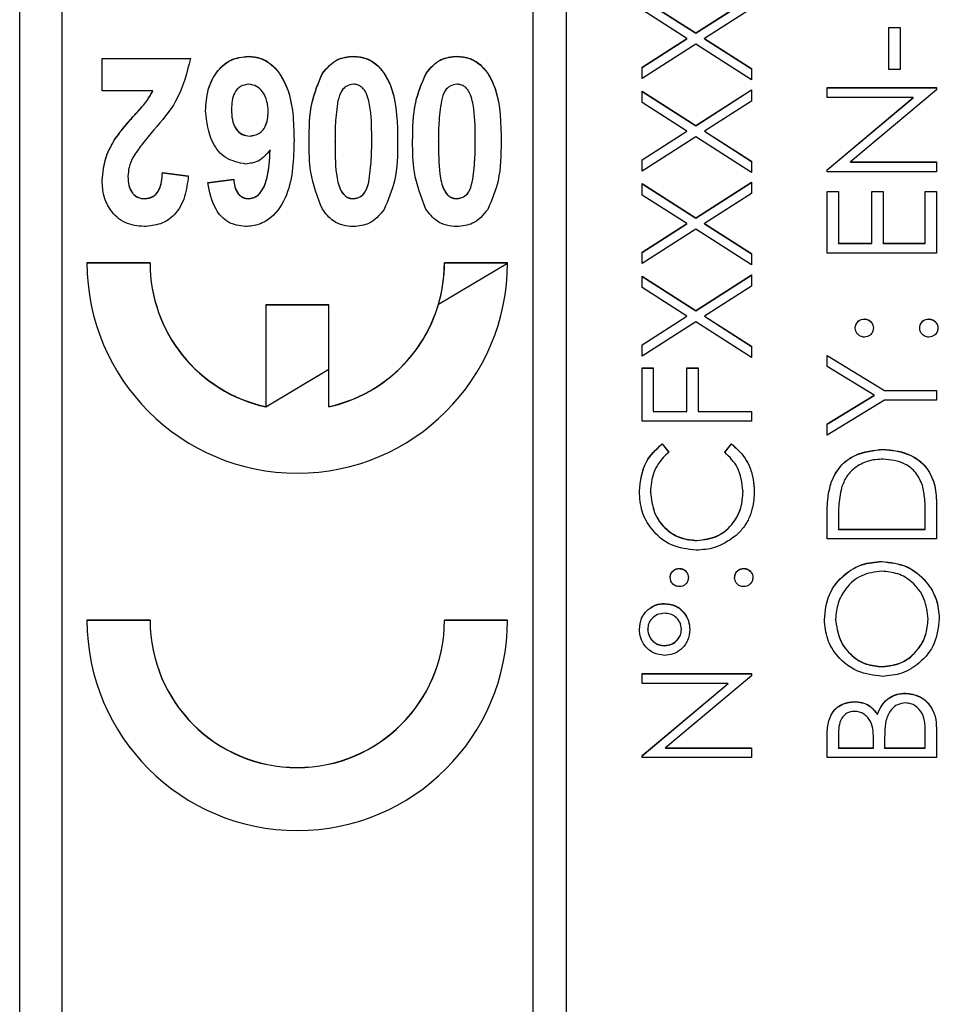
# Model space of a CAD drawing. Header units: millimetres. Extents: x 497 to 1461, y -142 to 737.
# Tile 20 of 26: x 1362 to 1373, y 330 to 342. Entities that reach past the tile are written whole.
import ezdxf

# ---------------------------------------------------------------- set-up
doc = ezdxf.new("R2010")
doc.units = ezdxf.units.MM

msp = doc.modelspace()

# ---------------------------------------------------------------- linework, layer by layer
at = {"color": 7, "linetype": 'Continuous', "lineweight": 25}
for p, q in [((1362.026, 313.242), (1362.026, 352.338)), ((1368.126, 351.93), (1368.126, 311.944)), ((1368.526, 311.944), (1368.526, 351.93)), ((1362.526, 349.931), (1362.526, 313.943)), ((1369.426, 342.125), (1370.063, 341.718)), ((1369.426, 342.122), (1370.063, 341.715)), ((1370.063, 341.718), (1370.726, 342.142)), ((1370.063, 341.715), (1370.726, 342.139)), ((1370.726, 342.007), (1370.168, 341.65)), ((1369.958, 341.65), (1369.426, 341.991)), ((1372.359, 341.784), (1372.493, 341.784)), ((1372.359, 341.284), (1372.359, 341.784)), ((1372.359, 341.781), (1372.493, 341.781)), ((1372.493, 341.784), (1372.493, 341.284)), ((1369.426, 341.31), (1369.958, 341.65)), ((1369.426, 341.307), (1369.958, 341.648)), ((1369.958, 341.648), (1369.958, 341.65)), ((1370.063, 341.715), (1370.063, 341.718)), ((1370.168, 341.65), (1370.726, 341.293)), ((1370.168, 341.648), (1370.168, 341.65)), ((1370.168, 341.648), (1370.726, 341.291)), ((1370.063, 341.583), (1369.426, 341.175)), ((1370.726, 341.159), (1370.063, 341.583)), ((1363.005, 341.415), (1364.057, 341.415)), ((1363.005, 341.031), (1363.005, 341.415)), ((1363.005, 341.413), (1364.057, 341.413)), ((1364.742, 341.438), (1364.742, 341.441)), ((1365.993, 341.438), (1365.993, 341.441)), ((1367.223, 341.438), (1367.223, 341.441)), ((1369.426, 341.175), (1369.426, 341.31)), ((1370.726, 341.293), (1370.726, 341.159)), ((1365.626, 341.235), (1365.626, 341.238)), ((1366.857, 341.235), (1366.857, 341.238)), ((1372.493, 341.284), (1372.359, 341.284)), ((1371.626, 341.067), (1372.926, 341.067)), ((1371.626, 340.95), (1371.626, 341.067)), ((1371.626, 341.065), (1372.926, 341.065)), ((1372.926, 341.067), (1372.926, 341.041)), ((1363.61, 341.031), (1363.005, 341.031)), ((1363.61, 341.028), (1363.61, 341.031)), ((1369.426, 341.025), (1370.063, 340.618)), ((1369.426, 340.891), (1369.426, 341.025)), ((1369.426, 341.023), (1370.063, 340.615)), ((1370.063, 340.618), (1370.726, 341.042)), ((1370.063, 340.615), (1370.726, 341.04)), ((1370.726, 341.042), (1370.726, 340.908)), ((1372.649, 340.95), (1371.626, 340.95)), ((1371.626, 340.092), (1372.649, 340.95)), ((1371.626, 340.089), (1372.649, 340.948)), ((1372.926, 341.041), (1371.905, 340.184)), ((1372.649, 340.948), (1372.649, 340.95)), ((1369.958, 340.551), (1369.426, 340.891)), ((1370.726, 340.908), (1370.168, 340.551)), ((1364.544, 340.806), (1364.544, 340.808)), ((1364.98, 340.777), (1364.98, 340.78)), ((1370.063, 340.615), (1370.063, 340.618)), ((1364.764, 340.49), (1364.764, 340.492)), ((1369.426, 340.21), (1369.958, 340.551)), ((1369.426, 340.208), (1369.958, 340.548)), ((1370.063, 340.483), (1369.426, 340.076)), ((1369.958, 340.548), (1369.958, 340.551)), ((1370.726, 340.059), (1370.063, 340.483)), ((1370.168, 340.551), (1370.726, 340.194)), ((1370.168, 340.548), (1370.168, 340.551)), ((1370.168, 340.548), (1370.726, 340.191)), ((1363.162, 340.459), (1363.162, 340.461)), ((1365.775, 340.426), (1365.775, 340.429)), ((1366.211, 340.426), (1366.211, 340.429)), ((1367.005, 340.426), (1367.005, 340.429)), ((1367.441, 340.426), (1367.441, 340.429)), ((1365.003, 340.324), (1365.003, 340.327)), ((1369.426, 340.076), (1369.426, 340.21)), ((1370.726, 340.194), (1370.726, 340.059)), ((1371.905, 340.184), (1372.926, 340.184)), ((1371.905, 340.181), (1371.905, 340.184)), ((1371.905, 340.181), (1372.926, 340.181)), ((1372.926, 340.184), (1372.926, 340.067)), ((1363.313, 340.009), (1363.313, 340.011)), ((1363.723, 340.057), (1364.031, 340.019)), ((1363.723, 340.054), (1363.723, 340.057)), ((1363.723, 340.054), (1364.031, 340.016)), ((1371.626, 340.067), (1371.626, 340.092)), ((1372.926, 340.067), (1371.626, 340.067)), ((1364.262, 339.938), (1364.57, 339.98)), ((1364.262, 339.935), (1364.57, 339.977)), ((1364.57, 339.977), (1364.57, 339.98)), ((1366.176, 339.943), (1366.176, 339.945)), ((1367.407, 339.943), (1367.407, 339.945)), ((1369.426, 339.926), (1370.063, 339.518)), ((1369.426, 339.791), (1369.426, 339.926)), ((1369.426, 339.923), (1370.063, 339.516)), ((1370.063, 339.518), (1370.726, 339.942)), ((1370.063, 339.516), (1370.726, 339.94)), ((1370.726, 339.942), (1370.726, 339.808)), ((1369.958, 339.451), (1369.426, 339.791)), ((1370.726, 339.808), (1370.168, 339.451)), ((1371.626, 339.834), (1371.759, 339.834)), ((1371.626, 339.101), (1371.626, 339.834)), ((1371.626, 339.832), (1371.759, 339.832)), ((1371.759, 339.834), (1371.759, 339.218)), ((1372.159, 339.834), (1372.293, 339.834)), ((1372.159, 339.218), (1372.159, 339.834)), ((1372.159, 339.832), (1372.293, 339.832)), ((1372.293, 339.834), (1372.293, 339.218)), ((1372.793, 339.834), (1372.926, 339.834)), ((1372.793, 339.218), (1372.793, 339.834)), ((1372.793, 339.832), (1372.926, 339.832)), ((1372.926, 339.834), (1372.926, 339.101)), ((1363.513, 339.746), (1363.513, 339.749)), ((1364.749, 339.746), (1364.749, 339.749)), ((1365.993, 339.746), (1365.993, 339.749)), ((1367.223, 339.746), (1367.223, 339.749)), ((1369.426, 339.111), (1369.958, 339.451)), ((1369.426, 339.108), (1369.958, 339.448)), ((1369.958, 339.448), (1369.958, 339.451)), ((1370.063, 339.516), (1370.063, 339.518)), ((1370.168, 339.451), (1370.726, 339.094)), ((1370.168, 339.448), (1370.168, 339.451)), ((1370.168, 339.448), (1370.726, 339.091)), ((1370.063, 339.384), (1369.426, 338.976)), ((1370.726, 338.96), (1370.063, 339.384)), ((1371.759, 339.218), (1372.159, 339.218)), ((1371.759, 339.215), (1371.759, 339.218)), ((1371.759, 339.215), (1372.159, 339.215)), ((1372.159, 339.215), (1372.159, 339.218)), ((1372.293, 339.218), (1372.793, 339.218)), ((1372.293, 339.215), (1372.293, 339.218)), ((1372.293, 339.215), (1372.793, 339.215)), ((1372.793, 339.215), (1372.793, 339.218)), ((1369.426, 338.976), (1369.426, 339.111)), ((1370.726, 339.094), (1370.726, 338.96)), ((1372.926, 339.101), (1371.626, 339.101)), ((1363.576, 338.984), (1362.826, 338.984)), ((1363.576, 338.982), (1362.826, 338.982)), ((1363.576, 338.982), (1363.576, 338.984)), ((1367.007, 338.495), (1367.826, 338.982)), ((1367.826, 338.984), (1367.076, 338.984)), ((1367.076, 338.982), (1367.076, 338.984)), ((1367.826, 338.982), (1367.076, 338.982)), ((1370.063, 338.419), (1370.726, 338.843)), ((1370.063, 338.416), (1370.726, 338.84)), ((1370.726, 338.843), (1370.726, 338.708)), ((1369.426, 338.826), (1370.063, 338.419)), ((1369.426, 338.692), (1369.426, 338.826)), ((1369.426, 338.824), (1370.063, 338.416)), ((1369.958, 338.351), (1369.426, 338.692)), ((1370.726, 338.708), (1370.168, 338.351)), ((1365.701, 338.485), (1364.951, 338.485)), ((1364.951, 338.485), (1364.951, 337.276)), ((1365.701, 337.276), (1365.701, 338.485)), ((1365.701, 338.482), (1364.951, 338.482)), ((1370.063, 338.416), (1370.063, 338.419)), ((1369.426, 338.011), (1369.958, 338.351)), ((1369.426, 338.009), (1369.958, 338.349)), ((1370.063, 338.284), (1369.426, 337.877)), ((1369.958, 338.349), (1369.958, 338.351)), ((1370.726, 337.86), (1370.063, 338.284)), ((1370.168, 338.351), (1370.726, 337.994)), ((1370.168, 338.349), (1370.168, 338.351)), ((1370.168, 338.349), (1370.726, 337.992)), ((1372.068, 338.315), (1372.068, 338.318)), ((1372.834, 338.315), (1372.834, 338.318)), ((1369.426, 337.877), (1369.426, 338.011)), ((1370.726, 337.994), (1370.726, 337.86)), ((1371.626, 337.885), (1372.308, 337.468)), ((1371.626, 337.751), (1371.626, 337.885)), ((1371.626, 337.882), (1372.308, 337.466)), ((1364.951, 337.273), (1365.701, 337.719)), ((1369.426, 337.735), (1369.559, 337.735)), ((1369.426, 337.102), (1369.426, 337.735)), ((1369.426, 337.732), (1369.559, 337.732)), ((1369.559, 337.735), (1369.559, 337.218)), ((1369.959, 337.735), (1370.093, 337.735)), ((1369.959, 337.218), (1369.959, 337.735)), ((1369.959, 337.732), (1370.093, 337.732)), ((1370.093, 337.735), (1370.093, 337.218)), ((1372.185, 337.41), (1371.626, 337.751)), ((1372.308, 337.468), (1372.926, 337.468)), ((1372.308, 337.466), (1372.308, 337.468)), ((1372.308, 337.466), (1372.926, 337.466)), ((1372.926, 337.468), (1372.926, 337.352)), ((1371.626, 337.069), (1372.185, 337.41)), ((1371.626, 337.066), (1372.185, 337.408)), ((1372.308, 337.352), (1371.626, 336.935)), ((1372.185, 337.408), (1372.185, 337.41)), ((1372.926, 337.352), (1372.308, 337.352)), ((1364.951, 337.273), (1364.951, 337.276)), ((1365.701, 337.273), (1365.701, 337.276)), ((1369.559, 337.218), (1369.959, 337.218)), ((1369.559, 337.216), (1369.559, 337.218)), ((1369.559, 337.216), (1369.959, 337.216)), ((1369.959, 337.216), (1369.959, 337.218)), ((1370.093, 337.218), (1370.726, 337.218)), ((1370.093, 337.216), (1370.093, 337.218)), ((1370.093, 337.216), (1370.726, 337.216)), ((1370.726, 337.218), (1370.726, 337.102)), ((1370.726, 337.102), (1369.426, 337.102)), ((1371.626, 336.935), (1371.626, 337.069)), ((1369.665, 336.835), (1369.743, 336.733)), ((1369.665, 336.833), (1369.665, 336.835)), ((1369.665, 336.833), (1369.743, 336.731)), ((1370.409, 336.733), (1370.487, 336.835)), ((1370.409, 336.731), (1370.487, 336.833)), ((1370.487, 336.833), (1370.487, 336.835)), ((1372.292, 336.766), (1372.292, 336.769)), ((1371.673, 336.374), (1371.673, 336.377)), ((1369.526, 336.258), (1369.526, 336.261)), ((1370.626, 336.266), (1370.626, 336.269)), ((1372.926, 336.105), (1372.926, 335.702)), ((1371.626, 335.702), (1371.626, 335.965)), ((1371.759, 335.91), (1371.759, 335.819)), ((1372.793, 335.819), (1372.793, 335.968)), ((1371.759, 335.816), (1371.759, 335.819)), ((1371.759, 335.819), (1372.793, 335.819)), ((1371.759, 335.816), (1372.793, 335.816)), ((1372.793, 335.816), (1372.793, 335.819)), ((1370.077, 335.683), (1370.077, 335.686)), ((1372.926, 335.702), (1371.626, 335.702)), ((1369.868, 335.35), (1369.868, 335.352)), ((1370.634, 335.35), (1370.634, 335.352)), ((1372.275, 335.433), (1372.275, 335.436)), ((1369.693, 334.933), (1369.693, 334.936)), ((1371.726, 334.747), (1371.726, 334.75)), ((1372.826, 334.747), (1372.826, 334.75)), ((1363.576, 334.736), (1362.826, 334.736)), ((1363.576, 334.733), (1362.826, 334.733)), ((1363.576, 334.733), (1363.576, 334.736)), ((1367.826, 334.736), (1367.076, 334.736)), ((1367.076, 334.733), (1367.076, 334.736)), ((1367.826, 334.733), (1367.076, 334.733)), ((1369.493, 334.628), (1369.493, 334.63)), ((1369.893, 334.627), (1369.893, 334.629)), ((1369.693, 334.433), (1369.693, 334.436)), ((1372.281, 334.184), (1372.281, 334.186)), ((1369.426, 334.103), (1370.726, 334.103)), ((1369.426, 333.986), (1369.426, 334.103)), ((1369.426, 334.1), (1370.726, 334.1)), ((1370.726, 334.076), (1369.705, 333.22)), ((1370.726, 334.103), (1370.726, 334.076)), ((1370.449, 333.986), (1369.426, 333.986)), ((1369.426, 333.128), (1370.449, 333.986)), ((1369.426, 333.125), (1370.449, 333.984)), ((1370.449, 333.984), (1370.449, 333.986)), ((1372.557, 333.867), (1372.557, 333.87)), ((1371.948, 333.767), (1371.948, 333.77)), ((1372.225, 333.617), (1372.225, 333.619)), ((1372.926, 333.455), (1372.926, 333.103)), ((1371.626, 333.103), (1371.626, 333.357)), ((1371.759, 333.378), (1371.759, 333.22)), ((1372.793, 333.22), (1372.793, 333.386)), ((1369.705, 333.22), (1370.726, 333.22)), ((1369.705, 333.217), (1369.705, 333.22)), ((1369.705, 333.217), (1370.726, 333.217)), ((1370.726, 333.22), (1370.726, 333.103)), ((1371.759, 333.22), (1372.176, 333.22)), ((1371.759, 333.217), (1371.759, 333.22)), ((1371.759, 333.217), (1372.176, 333.217)), ((1372.176, 333.22), (1372.176, 333.298)), ((1372.176, 333.217), (1372.176, 333.22)), ((1372.309, 333.297), (1372.309, 333.22)), ((1372.309, 333.22), (1372.793, 333.22)), ((1372.309, 333.217), (1372.309, 333.22)), ((1372.309, 333.217), (1372.793, 333.217)), ((1372.793, 333.217), (1372.793, 333.22)), ((1369.426, 333.103), (1369.426, 333.128)), ((1370.726, 333.103), (1369.426, 333.103)), ((1372.926, 333.103), (1371.626, 333.103))]:
    msp.add_line(p, q, dxfattribs=at)
for centre, radius, start, end in [((1365.326, 338.985), 2.5, 180.0147, 359.9853), ((1365.326, 338.985), 1.75, 180.007, 257.6384), ((1365.326, 338.982), 1.75, 180.007, 257.6384), ((1365.326, 338.985), 1.75, 282.3616, 359.993), ((1365.327, 338.982), 1.749, 343.836, 359.9999), ((1365.326, 338.982), 1.75, 282.3645, 343.831), ((1365.326, 334.737), 2.5, 180.0147, 359.9853), ((1365.326, 334.736), 1.75, 180.0157, 359.9843), ((1365.326, 334.734), 1.75, 180.0157, 359.9843)]:
    msp.add_arc(centre, radius, start, end, dxfattribs=at)
for points, knots in [([(1364.057, 341.415), (1364.012, 341.238), (1363.931, 340.92), (1363.716, 340.674), (1363.621, 340.565)], [0, 0, 0, 0, 0.5576002, 1, 1, 1, 1]), ([(1364.236, 340.789), (1364.241, 340.875), (1364.251, 341.048), (1364.363, 341.267), (1364.537, 341.418), (1364.674, 341.433), (1364.742, 341.441)], [0, 0, 0, 0, 0.280898, 0.560626, 0.780338, 1, 1, 1, 1]), ([(1364.236, 340.786), (1364.241, 340.873), (1364.251, 341.046), (1364.363, 341.264), (1364.537, 341.415), (1364.674, 341.43), (1364.742, 341.438)], [0, 0, 0, 0, 0.280898, 0.560626, 0.780338, 1, 1, 1, 1]), ([(1364.742, 341.441), (1364.795, 341.436), (1364.901, 341.425), (1365.081, 341.305), (1365.277, 340.977), (1365.283, 340.657), (1365.288, 340.442)], [0, 0, 0, 0, 0.125109, 0.250273, 0.499351, 1, 1, 1, 1]), ([(1364.742, 341.438), (1364.795, 341.433), (1364.901, 341.423), (1365.081, 341.303), (1365.277, 340.975), (1365.283, 340.654), (1365.288, 340.44)], [0, 0, 0, 0, 0.125109, 0.250273, 0.499351, 1, 1, 1, 1]), ([(1365.626, 341.238), (1365.68, 341.303), (1365.778, 341.419), (1365.927, 341.434), (1365.993, 341.441)], [0, 0, 0, 0, 0.558803, 1, 1, 1, 1]), ([(1365.626, 341.235), (1365.68, 341.3), (1365.778, 341.417), (1365.927, 341.432), (1365.993, 341.438)], [0, 0, 0, 0, 0.558803, 1, 1, 1, 1]), ([(1365.993, 341.441), (1366.046, 341.436), (1366.153, 341.425), (1366.335, 341.303), (1366.515, 340.962), (1366.517, 340.64), (1366.518, 340.425)], [0, 0, 0, 0, 0.12513, 0.250188, 0.498801, 1, 1, 1, 1]), ([(1365.993, 341.438), (1366.046, 341.433), (1366.153, 341.423), (1366.335, 341.301), (1366.515, 340.959), (1366.517, 340.638), (1366.518, 340.422)], [0, 0, 0, 0, 0.12513, 0.250188, 0.498801, 1, 1, 1, 1]), ([(1366.857, 341.238), (1366.911, 341.303), (1367.008, 341.419), (1367.158, 341.434), (1367.223, 341.441)], [0, 0, 0, 0, 0.558803, 1, 1, 1, 1]), ([(1366.857, 341.235), (1366.911, 341.3), (1367.008, 341.417), (1367.158, 341.432), (1367.223, 341.438)], [0, 0, 0, 0, 0.558803, 1, 1, 1, 1]), ([(1367.223, 341.441), (1367.277, 341.436), (1367.384, 341.425), (1367.566, 341.303), (1367.746, 340.962), (1367.748, 340.64), (1367.749, 340.425)], [0, 0, 0, 0, 0.12513, 0.250188, 0.498801, 1, 1, 1, 1]), ([(1367.223, 341.438), (1367.277, 341.433), (1367.384, 341.423), (1367.566, 341.301), (1367.746, 340.959), (1367.748, 340.638), (1367.749, 340.422)], [0, 0, 0, 0, 0.12513, 0.250188, 0.498801, 1, 1, 1, 1]), ([(1365.467, 340.429), (1365.468, 340.587), (1365.469, 340.867), (1365.578, 341.125), (1365.626, 341.238)], [0, 0, 0, 0, 0.561137, 1, 1, 1, 1]), ([(1365.467, 340.426), (1365.468, 340.584), (1365.469, 340.865), (1365.578, 341.122), (1365.626, 341.235)], [0, 0, 0, 0, 0.5611374, 1, 1, 1, 1]), ([(1366.698, 340.429), (1366.699, 340.587), (1366.7, 340.867), (1366.809, 341.125), (1366.857, 341.238)], [0, 0, 0, 0, 0.5611374, 1, 1, 1, 1]), ([(1366.698, 340.426), (1366.699, 340.584), (1366.7, 340.865), (1366.809, 341.122), (1366.857, 341.235)], [0, 0, 0, 0, 0.561137, 1, 1, 1, 1]), ([(1364.748, 341.108), (1364.714, 341.102), (1364.645, 341.092), (1364.551, 340.982), (1364.547, 340.878), (1364.544, 340.808)], [0, 0, 0, 0, 0.249702, 0.499814, 1, 1, 1, 1]), ([(1364.98, 340.78), (1364.978, 340.822), (1364.974, 340.905), (1364.925, 341.013), (1364.846, 341.091), (1364.781, 341.102), (1364.748, 341.108)], [0, 0, 0, 0, 0.2809977, 0.5606461, 0.7809145, 1, 1, 1, 1]), ([(1365.993, 341.108), (1365.965, 341.103), (1365.911, 341.095), (1365.839, 341.021), (1365.821, 340.953), (1365.81, 340.911)], [0, 0, 0, 0, 0.2791773, 0.5586195, 1, 1, 1, 1]), ([(1366.211, 340.429), (1366.211, 340.558), (1366.212, 340.752), (1366.168, 340.961), (1366.121, 341.047), (1366.085, 341.08), (1366.041, 341.104), (1366.009, 341.106), (1365.993, 341.108)], [0, 0, 0, 0, 0.50053, 0.75007, 0.812672, 0.875017, 0.937485, 1, 1, 1, 1]), ([(1367.223, 341.108), (1367.196, 341.103), (1367.141, 341.095), (1367.069, 341.021), (1367.051, 340.953), (1367.04, 340.911)], [0, 0, 0, 0, 0.279177, 0.558619, 1, 1, 1, 1]), ([(1367.441, 340.429), (1367.442, 340.558), (1367.442, 340.752), (1367.399, 340.961), (1367.352, 341.047), (1367.316, 341.08), (1367.272, 341.104), (1367.24, 341.106), (1367.223, 341.108)], [0, 0, 0, 0, 0.50053, 0.75007, 0.812672, 0.875017, 0.937485, 1, 1, 1, 1]), ([(1363.162, 340.461), (1363.212, 340.527), (1363.293, 340.635), (1363.421, 340.774), (1363.53, 340.892), (1363.583, 340.984), (1363.61, 341.031)], [0, 0, 0, 0, 0.339945, 0.56012, 0.780287, 1, 1, 1, 1]), ([(1363.162, 340.459), (1363.212, 340.524), (1363.293, 340.633), (1363.421, 340.772), (1363.53, 340.889), (1363.583, 340.982), (1363.61, 341.028)], [0, 0, 0, 0, 0.339945, 0.56012, 0.780287, 1, 1, 1, 1]), ([(1365.81, 340.911), (1365.797, 340.822), (1365.774, 340.662), (1365.775, 340.5), (1365.775, 340.429)], [0, 0, 0, 0, 0.559708, 1, 1, 1, 1]), ([(1367.04, 340.911), (1367.028, 340.822), (1367.005, 340.662), (1367.005, 340.5), (1367.005, 340.429)], [0, 0, 0, 0, 0.559708, 1, 1, 1, 1]), ([(1364.713, 340.159), (1364.631, 340.175), (1364.468, 340.207), (1364.273, 340.45), (1364.25, 340.66), (1364.236, 340.789)], [0, 0, 0, 0, 0.2786665, 0.5597136, 1, 1, 1, 1]), ([(1364.544, 340.808), (1364.545, 340.768), (1364.548, 340.687), (1364.588, 340.579), (1364.668, 340.505), (1364.732, 340.497), (1364.764, 340.492)], [0, 0, 0, 0, 0.281199, 0.560681, 0.780502, 1, 1, 1, 1]), ([(1364.544, 340.806), (1364.545, 340.765), (1364.548, 340.685), (1364.588, 340.577), (1364.668, 340.503), (1364.732, 340.494), (1364.764, 340.49)], [0, 0, 0, 0, 0.281199, 0.560681, 0.780502, 1, 1, 1, 1]), ([(1364.764, 340.492), (1364.801, 340.499), (1364.877, 340.511), (1364.969, 340.622), (1364.976, 340.72), (1364.98, 340.78)], [0, 0, 0, 0, 0.279132, 0.559241, 1, 1, 1, 1]), ([(1364.764, 340.49), (1364.801, 340.496), (1364.877, 340.509), (1364.969, 340.62), (1364.976, 340.717), (1364.98, 340.777)], [0, 0, 0, 0, 0.279132, 0.559241, 1, 1, 1, 1]), ([(1363.621, 340.565), (1363.572, 340.507), (1363.484, 340.404), (1363.408, 340.292), (1363.374, 340.242)], [0, 0, 0, 0, 0.560211, 1, 1, 1, 1]), ([(1363.005, 339.96), (1363.015, 340.06), (1363.032, 340.238), (1363.122, 340.393), (1363.162, 340.461)], [0, 0, 0, 0, 0.559099, 1, 1, 1, 1]), ([(1363.005, 339.957), (1363.015, 340.057), (1363.032, 340.236), (1363.122, 340.39), (1363.162, 340.459)], [0, 0, 0, 0, 0.559099, 1, 1, 1, 1]), ([(1365.288, 340.442), (1365.283, 340.22), (1365.276, 339.887), (1365.067, 339.548), (1364.875, 339.431), (1364.765, 339.421), (1364.71, 339.416)], [0, 0, 0, 0, 0.500588, 0.749619, 0.874794, 1, 1, 1, 1]), ([(1365.625, 339.621), (1365.569, 339.767), (1365.468, 340.027), (1365.467, 340.306), (1365.467, 340.429)], [0, 0, 0, 0, 0.558267, 1, 1, 1, 1]), ([(1365.775, 340.429), (1365.775, 340.3), (1365.776, 340.106), (1365.818, 339.88), (1365.885, 339.783), (1365.944, 339.753), (1365.976, 339.75), (1365.993, 339.749)], [0, 0, 0, 0, 0.501059, 0.75088, 0.874945, 0.937481, 1, 1, 1, 1]), ([(1365.775, 340.426), (1365.775, 340.297), (1365.776, 340.103), (1365.818, 339.877), (1365.885, 339.781), (1365.944, 339.751), (1365.976, 339.748), (1365.993, 339.746)], [0, 0, 0, 0, 0.501059, 0.75088, 0.874945, 0.937481, 1, 1, 1, 1]), ([(1366.176, 339.945), (1366.188, 340.035), (1366.211, 340.196), (1366.211, 340.358), (1366.211, 340.429)], [0, 0, 0, 0, 0.559712, 1, 1, 1, 1]), ([(1366.176, 339.943), (1366.188, 340.033), (1366.211, 340.193), (1366.211, 340.355), (1366.211, 340.426)], [0, 0, 0, 0, 0.559712, 1, 1, 1, 1]), ([(1366.518, 340.425), (1366.518, 340.268), (1366.516, 339.988), (1366.407, 339.732), (1366.359, 339.619)], [0, 0, 0, 0, 0.561126, 1, 1, 1, 1]), ([(1366.856, 339.621), (1366.799, 339.767), (1366.699, 340.027), (1366.698, 340.306), (1366.698, 340.429)], [0, 0, 0, 0, 0.558267, 1, 1, 1, 1]), ([(1367.005, 340.429), (1367.006, 340.3), (1367.007, 340.106), (1367.049, 339.88), (1367.116, 339.783), (1367.175, 339.753), (1367.207, 339.75), (1367.223, 339.749)], [0, 0, 0, 0, 0.501059, 0.75088, 0.874945, 0.937481, 1, 1, 1, 1]), ([(1367.005, 340.426), (1367.006, 340.297), (1367.007, 340.103), (1367.049, 339.877), (1367.116, 339.781), (1367.175, 339.751), (1367.207, 339.748), (1367.223, 339.746)], [0, 0, 0, 0, 0.501059, 0.75088, 0.874945, 0.937481, 1, 1, 1, 1]), ([(1367.407, 339.945), (1367.419, 340.035), (1367.442, 340.196), (1367.441, 340.358), (1367.441, 340.429)], [0, 0, 0, 0, 0.559712, 1, 1, 1, 1]), ([(1367.407, 339.943), (1367.419, 340.033), (1367.442, 340.193), (1367.441, 340.355), (1367.441, 340.426)], [0, 0, 0, 0, 0.559712, 1, 1, 1, 1]), ([(1367.749, 340.425), (1367.748, 340.268), (1367.747, 339.988), (1367.638, 339.732), (1367.59, 339.619)], [0, 0, 0, 0, 0.5611262, 1, 1, 1, 1]), ([(1363.374, 340.242), (1363.355, 340.201), (1363.321, 340.128), (1363.316, 340.047), (1363.313, 340.011)], [0, 0, 0, 0, 0.559914, 1, 1, 1, 1]), ([(1365.003, 340.327), (1364.96, 340.275), (1364.883, 340.182), (1364.765, 340.166), (1364.713, 340.159)], [0, 0, 0, 0, 0.560019, 1, 1, 1, 1]), ([(1364.749, 339.749), (1364.778, 339.754), (1364.835, 339.763), (1364.919, 339.848), (1364.988, 340.04), (1364.997, 340.212), (1365.003, 340.327)], [0, 0, 0, 0, 0.124187, 0.249061, 0.498254, 1, 1, 1, 1]), ([(1364.749, 339.746), (1364.778, 339.751), (1364.835, 339.761), (1364.919, 339.846), (1364.988, 340.037), (1364.997, 340.209), (1365.003, 340.324)], [0, 0, 0, 0, 0.124187, 0.249061, 0.498254, 1, 1, 1, 1]), ([(1363.313, 340.011), (1363.315, 339.977), (1363.318, 339.907), (1363.358, 339.816), (1363.43, 339.756), (1363.485, 339.752), (1363.513, 339.749)], [0, 0, 0, 0, 0.280885, 0.560496, 0.779917, 1, 1, 1, 1]), ([(1363.313, 340.009), (1363.315, 339.974), (1363.318, 339.904), (1363.358, 339.813), (1363.43, 339.754), (1363.485, 339.749), (1363.513, 339.746)], [0, 0, 0, 0, 0.280885, 0.560496, 0.779917, 1, 1, 1, 1]), ([(1364.031, 340.019), (1364.021, 339.936), (1364.001, 339.77), (1363.89, 339.557), (1363.704, 339.434), (1363.572, 339.422), (1363.506, 339.416)], [0, 0, 0, 0, 0.281105, 0.560182, 0.779967, 1, 1, 1, 1]), ([(1363.513, 339.749), (1363.548, 339.754), (1363.601, 339.761), (1363.654, 339.808), (1363.711, 339.897), (1363.718, 339.986), (1363.723, 340.057)], [0, 0, 0, 0, 0.248696, 0.374368, 0.499925, 1, 1, 1, 1]), ([(1363.513, 339.746), (1363.548, 339.751), (1363.601, 339.759), (1363.654, 339.806), (1363.711, 339.894), (1363.718, 339.983), (1363.723, 340.054)], [0, 0, 0, 0, 0.248696, 0.374368, 0.499925, 1, 1, 1, 1]), ([(1363.506, 339.416), (1363.428, 339.423), (1363.271, 339.438), (1363.104, 339.594), (1363.018, 339.776), (1363.01, 339.899), (1363.005, 339.96)], [0, 0, 0, 0, 0.279686, 0.558598, 0.779111, 1, 1, 1, 1]), ([(1364.71, 339.416), (1364.639, 339.426), (1364.496, 339.446), (1364.318, 339.648), (1364.283, 339.828), (1364.262, 339.938)], [0, 0, 0, 0, 0.279169, 0.559101, 1, 1, 1, 1]), ([(1364.57, 339.98), (1364.574, 339.95), (1364.581, 339.89), (1364.616, 339.811), (1364.677, 339.757), (1364.725, 339.752), (1364.749, 339.749)], [0, 0, 0, 0, 0.281004, 0.560864, 0.780418, 1, 1, 1, 1]), ([(1364.57, 339.977), (1364.574, 339.947), (1364.581, 339.887), (1364.616, 339.808), (1364.677, 339.754), (1364.725, 339.749), (1364.749, 339.746)], [0, 0, 0, 0, 0.281004, 0.560864, 0.780418, 1, 1, 1, 1]), ([(1365.993, 339.749), (1366.02, 339.753), (1366.075, 339.761), (1366.147, 339.835), (1366.165, 339.904), (1366.176, 339.945)], [0, 0, 0, 0, 0.279177, 0.558619, 1, 1, 1, 1]), ([(1365.993, 339.746), (1366.02, 339.751), (1366.075, 339.759), (1366.147, 339.833), (1366.165, 339.901), (1366.176, 339.943)], [0, 0, 0, 0, 0.279177, 0.558619, 1, 1, 1, 1]), ([(1367.223, 339.749), (1367.251, 339.753), (1367.306, 339.761), (1367.377, 339.835), (1367.395, 339.904), (1367.407, 339.945)], [0, 0, 0, 0, 0.279177, 0.558619, 1, 1, 1, 1]), ([(1367.223, 339.746), (1367.251, 339.751), (1367.306, 339.759), (1367.377, 339.833), (1367.395, 339.901), (1367.407, 339.943)], [0, 0, 0, 0, 0.279177, 0.558619, 1, 1, 1, 1]), ([(1365.993, 339.416), (1365.952, 339.419), (1365.869, 339.424), (1365.731, 339.486), (1365.665, 339.57), (1365.625, 339.621)], [0, 0, 0, 0, 0.280581, 0.560896, 1, 1, 1, 1]), ([(1366.359, 339.619), (1366.305, 339.554), (1366.208, 339.437), (1366.059, 339.422), (1365.993, 339.416)], [0, 0, 0, 0, 0.558803, 1, 1, 1, 1]), ([(1367.223, 339.416), (1367.182, 339.419), (1367.1, 339.424), (1366.962, 339.486), (1366.896, 339.57), (1366.856, 339.621)], [0, 0, 0, 0, 0.280581, 0.560896, 1, 1, 1, 1]), ([(1367.59, 339.619), (1367.536, 339.554), (1367.439, 339.437), (1367.289, 339.422), (1367.223, 339.416)], [0, 0, 0, 0, 0.558803, 1, 1, 1, 1]), ([(1371.959, 338.21), (1371.961, 338.226), (1371.965, 338.258), (1371.995, 338.293), (1372.03, 338.315), (1372.055, 338.317), (1372.068, 338.318)], [0, 0, 0, 0, 0.279602, 0.559212, 0.779475, 1, 1, 1, 1]), ([(1371.959, 338.207), (1371.961, 338.223), (1371.965, 338.255), (1371.995, 338.29), (1372.03, 338.312), (1372.055, 338.314), (1372.068, 338.315)], [0, 0, 0, 0, 0.279602, 0.559212, 0.779475, 1, 1, 1, 1]), ([(1372.068, 338.318), (1372.084, 338.316), (1372.116, 338.313), (1372.151, 338.283), (1372.173, 338.247), (1372.175, 338.222), (1372.176, 338.21)], [0, 0, 0, 0, 0.279517, 0.559326, 0.779544, 1, 1, 1, 1]), ([(1372.068, 338.315), (1372.084, 338.314), (1372.116, 338.31), (1372.151, 338.28), (1372.173, 338.245), (1372.175, 338.22), (1372.176, 338.207)], [0, 0, 0, 0, 0.279517, 0.559326, 0.779544, 1, 1, 1, 1]), ([(1372.726, 338.21), (1372.728, 338.226), (1372.731, 338.258), (1372.761, 338.293), (1372.797, 338.315), (1372.822, 338.317), (1372.834, 338.318)], [0, 0, 0, 0, 0.279602, 0.559212, 0.779475, 1, 1, 1, 1]), ([(1372.726, 338.207), (1372.728, 338.223), (1372.731, 338.255), (1372.761, 338.29), (1372.797, 338.312), (1372.822, 338.314), (1372.834, 338.315)], [0, 0, 0, 0, 0.279602, 0.559212, 0.779475, 1, 1, 1, 1]), ([(1372.834, 338.318), (1372.85, 338.316), (1372.882, 338.312), (1372.917, 338.283), (1372.939, 338.247), (1372.942, 338.222), (1372.943, 338.21)], [0, 0, 0, 0, 0.279469, 0.559358, 0.779674, 1, 1, 1, 1]), ([(1372.834, 338.315), (1372.85, 338.314), (1372.882, 338.31), (1372.917, 338.28), (1372.939, 338.245), (1372.942, 338.22), (1372.943, 338.207)], [0, 0, 0, 0, 0.279469, 0.559358, 0.779674, 1, 1, 1, 1]), ([(1372.068, 338.101), (1372.052, 338.103), (1372.02, 338.107), (1371.985, 338.137), (1371.963, 338.172), (1371.961, 338.197), (1371.959, 338.21)], [0, 0, 0, 0, 0.2795852, 0.5594544, 0.7796968, 1, 1, 1, 1]), ([(1372.176, 338.21), (1372.174, 338.194), (1372.17, 338.162), (1372.141, 338.127), (1372.105, 338.105), (1372.08, 338.103), (1372.068, 338.101)], [0, 0, 0, 0, 0.279647, 0.559299, 0.779615, 1, 1, 1, 1]), ([(1372.834, 338.101), (1372.818, 338.103), (1372.786, 338.107), (1372.751, 338.137), (1372.729, 338.172), (1372.727, 338.197), (1372.726, 338.21)], [0, 0, 0, 0, 0.279576, 0.559284, 0.779552, 1, 1, 1, 1]), ([(1372.943, 338.21), (1372.941, 338.194), (1372.937, 338.162), (1372.907, 338.127), (1372.872, 338.105), (1372.847, 338.103), (1372.834, 338.101)], [0, 0, 0, 0, 0.2795812, 0.5591432, 0.7795754, 1, 1, 1, 1]), ([(1369.393, 336.268), (1369.406, 336.393), (1369.431, 336.616), (1369.593, 336.768), (1369.665, 336.835)], [0, 0, 0, 0, 0.5595165, 1, 1, 1, 1]), ([(1369.393, 336.266), (1369.406, 336.39), (1369.431, 336.613), (1369.593, 336.766), (1369.665, 336.833)], [0, 0, 0, 0, 0.5595165, 1, 1, 1, 1]), ([(1369.743, 336.733), (1369.698, 336.691), (1369.625, 336.621), (1369.564, 336.494), (1369.531, 336.379), (1369.528, 336.3), (1369.526, 336.261)], [0, 0, 0, 0, 0.339327, 0.559466, 0.779727, 1, 1, 1, 1]), ([(1370.626, 336.269), (1370.614, 336.369), (1370.592, 336.549), (1370.465, 336.677), (1370.409, 336.733)], [0, 0, 0, 0, 0.558772, 1, 1, 1, 1]), ([(1370.487, 336.835), (1370.542, 336.786), (1370.633, 336.704), (1370.712, 336.552), (1370.753, 336.413), (1370.757, 336.318), (1370.759, 336.27)], [0, 0, 0, 0, 0.339341, 0.559515, 0.77972, 1, 1, 1, 1]), ([(1370.487, 336.833), (1370.542, 336.783), (1370.633, 336.701), (1370.712, 336.549), (1370.753, 336.411), (1370.757, 336.315), (1370.759, 336.267)], [0, 0, 0, 0, 0.339341, 0.559515, 0.77972, 1, 1, 1, 1]), ([(1371.673, 336.377), (1371.705, 336.443), (1371.769, 336.576), (1371.988, 336.736), (1372.177, 336.756), (1372.292, 336.769)], [0, 0, 0, 0, 0.280264, 0.560715, 1, 1, 1, 1]), ([(1371.673, 336.374), (1371.705, 336.441), (1371.769, 336.573), (1371.988, 336.734), (1372.177, 336.754), (1372.292, 336.766)], [0, 0, 0, 0, 0.280264, 0.560715, 1, 1, 1, 1]), ([(1372.292, 336.769), (1372.39, 336.759), (1372.585, 336.74), (1372.817, 336.572), (1372.919, 336.335), (1372.924, 336.182), (1372.926, 336.105)], [0, 0, 0, 0, 0.280124, 0.559248, 0.778837, 1, 1, 1, 1]), ([(1372.292, 336.766), (1372.39, 336.756), (1372.585, 336.737), (1372.817, 336.569), (1372.919, 336.333), (1372.924, 336.179), (1372.926, 336.102)], [0, 0, 0, 0, 0.280124, 0.559248, 0.778837, 1, 1, 1, 1]), ([(1372.292, 336.652), (1372.231, 336.648), (1372.11, 336.639), (1371.957, 336.559), (1371.847, 336.444), (1371.813, 336.354), (1371.796, 336.31)], [0, 0, 0, 0, 0.280178, 0.559765, 0.779797, 1, 1, 1, 1]), ([(1372.76, 336.34), (1372.737, 336.391), (1372.691, 336.495), (1372.527, 336.626), (1372.381, 336.642), (1372.292, 336.652)], [0, 0, 0, 0, 0.280536, 0.561015, 1, 1, 1, 1]), ([(1371.626, 335.965), (1371.626, 336.043), (1371.626, 336.182), (1371.659, 336.318), (1371.673, 336.377)], [0, 0, 0, 0, 0.560445, 1, 1, 1, 1]), ([(1370.068, 335.569), (1369.967, 335.581), (1369.763, 335.605), (1369.54, 335.797), (1369.41, 336.028), (1369.399, 336.188), (1369.393, 336.268)], [0, 0, 0, 0, 0.279512, 0.55908, 0.779374, 1, 1, 1, 1]), ([(1369.526, 336.261), (1369.535, 336.178), (1369.554, 336.012), (1369.696, 335.819), (1369.881, 335.703), (1370.012, 335.692), (1370.077, 335.686)], [0, 0, 0, 0, 0.279856, 0.559519, 0.779686, 1, 1, 1, 1]), ([(1370.077, 335.686), (1370.161, 335.696), (1370.33, 335.715), (1370.511, 335.878), (1370.612, 336.071), (1370.621, 336.203), (1370.626, 336.269)], [0, 0, 0, 0, 0.279434, 0.558921, 0.779283, 1, 1, 1, 1]), ([(1370.077, 335.683), (1370.161, 335.693), (1370.33, 335.713), (1370.511, 335.876), (1370.612, 336.069), (1370.621, 336.2), (1370.626, 336.266)], [0, 0, 0, 0, 0.2794342, 0.5589213, 0.7792831, 1, 1, 1, 1]), ([(1370.759, 336.27), (1370.756, 336.201), (1370.749, 336.089), (1370.696, 335.941), (1370.628, 335.826), (1370.564, 335.764), (1370.532, 335.734)], [0, 0, 0, 0, 0.339838, 0.559927, 0.779959, 1, 1, 1, 1]), ([(1371.626, 335.962), (1371.626, 336.04), (1371.626, 336.18), (1371.659, 336.315), (1371.673, 336.374)], [0, 0, 0, 0, 0.5604447, 1, 1, 1, 1]), ([(1371.796, 336.31), (1371.783, 336.236), (1371.759, 336.103), (1371.759, 335.969), (1371.759, 335.91)], [0, 0, 0, 0, 0.559542, 1, 1, 1, 1]), ([(1372.793, 335.968), (1372.793, 336.038), (1372.793, 336.163), (1372.77, 336.286), (1372.76, 336.34)], [0, 0, 0, 0, 0.560426, 1, 1, 1, 1]), ([(1369.526, 336.258), (1369.535, 336.175), (1369.554, 336.009), (1369.696, 335.816), (1369.881, 335.701), (1370.012, 335.689), (1370.077, 335.683)], [0, 0, 0, 0, 0.279856, 0.559519, 0.779686, 1, 1, 1, 1]), ([(1370.532, 335.734), (1370.453, 335.68), (1370.312, 335.584), (1370.143, 335.574), (1370.068, 335.569)], [0, 0, 0, 0, 0.559029, 1, 1, 1, 1]), ([(1369.759, 335.244), (1369.761, 335.26), (1369.765, 335.292), (1369.795, 335.327), (1369.83, 335.349), (1369.855, 335.351), (1369.868, 335.352)], [0, 0, 0, 0, 0.279602, 0.559212, 0.779475, 1, 1, 1, 1]), ([(1369.759, 335.241), (1369.761, 335.258), (1369.765, 335.29), (1369.795, 335.325), (1369.83, 335.347), (1369.855, 335.349), (1369.868, 335.35)], [0, 0, 0, 0, 0.279602, 0.559212, 0.779475, 1, 1, 1, 1]), ([(1369.868, 335.352), (1369.884, 335.351), (1369.916, 335.347), (1369.951, 335.317), (1369.973, 335.282), (1369.975, 335.257), (1369.976, 335.244)], [0, 0, 0, 0, 0.279517, 0.559326, 0.779544, 1, 1, 1, 1]), ([(1369.868, 335.35), (1369.884, 335.348), (1369.916, 335.344), (1369.951, 335.315), (1369.973, 335.279), (1369.975, 335.254), (1369.976, 335.241)], [0, 0, 0, 0, 0.279517, 0.559326, 0.779544, 1, 1, 1, 1]), ([(1370.526, 335.244), (1370.528, 335.26), (1370.531, 335.292), (1370.561, 335.327), (1370.597, 335.349), (1370.622, 335.351), (1370.634, 335.352)], [0, 0, 0, 0, 0.279602, 0.559212, 0.779475, 1, 1, 1, 1]), ([(1370.526, 335.241), (1370.528, 335.258), (1370.531, 335.29), (1370.561, 335.325), (1370.597, 335.347), (1370.622, 335.349), (1370.634, 335.35)], [0, 0, 0, 0, 0.2796016, 0.559212, 0.7794752, 1, 1, 1, 1]), ([(1370.634, 335.352), (1370.65, 335.351), (1370.682, 335.347), (1370.717, 335.317), (1370.739, 335.282), (1370.742, 335.257), (1370.743, 335.244)], [0, 0, 0, 0, 0.2794691, 0.5593578, 0.7796739, 1, 1, 1, 1]), ([(1370.634, 335.35), (1370.65, 335.348), (1370.682, 335.344), (1370.717, 335.315), (1370.739, 335.279), (1370.742, 335.254), (1370.743, 335.241)], [0, 0, 0, 0, 0.279469, 0.559358, 0.779674, 1, 1, 1, 1]), ([(1371.593, 334.744), (1371.603, 334.846), (1371.625, 335.05), (1371.809, 335.277), (1372.036, 335.416), (1372.196, 335.429), (1372.275, 335.436)], [0, 0, 0, 0, 0.279767, 0.559358, 0.779571, 1, 1, 1, 1]), ([(1371.593, 334.742), (1371.603, 334.843), (1371.625, 335.047), (1371.809, 335.275), (1372.036, 335.413), (1372.196, 335.426), (1372.275, 335.433)], [0, 0, 0, 0, 0.279767, 0.559358, 0.779571, 1, 1, 1, 1]), ([(1372.275, 335.436), (1372.376, 335.424), (1372.578, 335.401), (1372.802, 335.216), (1372.939, 334.992), (1372.953, 334.834), (1372.959, 334.755)], [0, 0, 0, 0, 0.27963, 0.559343, 0.779597, 1, 1, 1, 1]), ([(1372.275, 335.433), (1372.376, 335.422), (1372.578, 335.399), (1372.802, 335.214), (1372.939, 334.99), (1372.953, 334.831), (1372.959, 334.752)], [0, 0, 0, 0, 0.27963, 0.559343, 0.779597, 1, 1, 1, 1]), ([(1369.868, 335.136), (1369.852, 335.138), (1369.82, 335.142), (1369.785, 335.171), (1369.763, 335.207), (1369.761, 335.232), (1369.759, 335.244)], [0, 0, 0, 0, 0.279585, 0.559454, 0.779697, 1, 1, 1, 1]), ([(1369.976, 335.244), (1369.974, 335.228), (1369.97, 335.196), (1369.941, 335.161), (1369.905, 335.139), (1369.88, 335.137), (1369.868, 335.136)], [0, 0, 0, 0, 0.279647, 0.559299, 0.779615, 1, 1, 1, 1]), ([(1370.634, 335.136), (1370.618, 335.138), (1370.586, 335.141), (1370.551, 335.171), (1370.529, 335.206), (1370.527, 335.232), (1370.526, 335.244)], [0, 0, 0, 0, 0.279576, 0.559284, 0.779552, 1, 1, 1, 1]), ([(1370.743, 335.244), (1370.741, 335.228), (1370.737, 335.196), (1370.707, 335.161), (1370.672, 335.139), (1370.647, 335.137), (1370.634, 335.136)], [0, 0, 0, 0, 0.279581, 0.559143, 0.779575, 1, 1, 1, 1]), ([(1372.275, 335.319), (1372.193, 335.309), (1372.028, 335.289), (1371.849, 335.131), (1371.745, 334.944), (1371.732, 334.815), (1371.726, 334.75)], [0, 0, 0, 0, 0.279468, 0.55887, 0.779516, 1, 1, 1, 1]), ([(1372.826, 334.75), (1372.817, 334.833), (1372.798, 334.998), (1372.655, 335.189), (1372.47, 335.301), (1372.34, 335.313), (1372.275, 335.319)], [0, 0, 0, 0, 0.27983, 0.559389, 0.779654, 1, 1, 1, 1]), ([(1369.393, 334.629), (1369.398, 334.674), (1369.408, 334.764), (1369.488, 334.864), (1369.587, 334.926), (1369.657, 334.933), (1369.693, 334.936)], [0, 0, 0, 0, 0.279651, 0.559386, 0.779629, 1, 1, 1, 1]), ([(1369.393, 334.627), (1369.398, 334.672), (1369.408, 334.761), (1369.488, 334.861), (1369.587, 334.924), (1369.657, 334.93), (1369.693, 334.933)], [0, 0, 0, 0, 0.279651, 0.559386, 0.779629, 1, 1, 1, 1]), ([(1369.693, 334.936), (1369.738, 334.93), (1369.828, 334.92), (1369.925, 334.834), (1369.984, 334.733), (1369.99, 334.662), (1369.993, 334.627)], [0, 0, 0, 0, 0.279451, 0.559125, 0.779441, 1, 1, 1, 1]), ([(1369.693, 334.933), (1369.738, 334.928), (1369.828, 334.917), (1369.925, 334.831), (1369.984, 334.73), (1369.99, 334.66), (1369.993, 334.624)], [0, 0, 0, 0, 0.279451, 0.559125, 0.779441, 1, 1, 1, 1]), ([(1369.694, 334.819), (1369.665, 334.816), (1369.608, 334.811), (1369.541, 334.761), (1369.499, 334.698), (1369.495, 334.653), (1369.493, 334.63)], [0, 0, 0, 0, 0.279971, 0.559668, 0.779809, 1, 1, 1, 1]), ([(1369.893, 334.629), (1369.889, 334.658), (1369.881, 334.715), (1369.826, 334.777), (1369.762, 334.814), (1369.717, 334.817), (1369.694, 334.819)], [0, 0, 0, 0, 0.27928, 0.559096, 0.779507, 1, 1, 1, 1]), ([(1372.282, 334.069), (1372.181, 334.082), (1371.981, 334.106), (1371.752, 334.283), (1371.616, 334.508), (1371.601, 334.665), (1371.593, 334.744)], [0, 0, 0, 0, 0.279731, 0.559327, 0.77968, 1, 1, 1, 1]), ([(1371.726, 334.75), (1371.737, 334.668), (1371.758, 334.504), (1371.903, 334.316), (1372.087, 334.204), (1372.216, 334.192), (1372.281, 334.186)], [0, 0, 0, 0, 0.279627, 0.55935, 0.77963, 1, 1, 1, 1]), ([(1371.726, 334.747), (1371.737, 334.665), (1371.758, 334.501), (1371.903, 334.314), (1372.087, 334.201), (1372.216, 334.189), (1372.281, 334.184)], [0, 0, 0, 0, 0.279627, 0.55935, 0.77963, 1, 1, 1, 1]), ([(1372.281, 334.186), (1372.363, 334.196), (1372.527, 334.216), (1372.704, 334.373), (1372.81, 334.557), (1372.821, 334.686), (1372.826, 334.75)], [0, 0, 0, 0, 0.279416, 0.559077, 0.779478, 1, 1, 1, 1]), ([(1372.281, 334.184), (1372.363, 334.193), (1372.527, 334.213), (1372.704, 334.37), (1372.81, 334.555), (1372.821, 334.683), (1372.826, 334.747)], [0, 0, 0, 0, 0.279416, 0.559077, 0.779478, 1, 1, 1, 1]), ([(1372.959, 334.755), (1372.948, 334.654), (1372.926, 334.453), (1372.742, 334.229), (1372.519, 334.09), (1372.361, 334.076), (1372.282, 334.069)], [0, 0, 0, 0, 0.279663, 0.559354, 0.779636, 1, 1, 1, 1]), ([(1369.69, 334.319), (1369.645, 334.325), (1369.556, 334.337), (1369.46, 334.424), (1369.402, 334.524), (1369.396, 334.594), (1369.393, 334.629)], [0, 0, 0, 0, 0.279239, 0.559101, 0.779515, 1, 1, 1, 1]), ([(1369.493, 334.63), (1369.496, 334.601), (1369.504, 334.543), (1369.559, 334.48), (1369.624, 334.442), (1369.67, 334.438), (1369.693, 334.436)], [0, 0, 0, 0, 0.279349, 0.559223, 0.779594, 1, 1, 1, 1]), ([(1369.493, 334.628), (1369.496, 334.599), (1369.504, 334.541), (1369.559, 334.477), (1369.624, 334.439), (1369.67, 334.435), (1369.693, 334.433)], [0, 0, 0, 0, 0.279349, 0.559223, 0.779594, 1, 1, 1, 1]), ([(1369.993, 334.627), (1369.988, 334.582), (1369.978, 334.492), (1369.897, 334.39), (1369.796, 334.328), (1369.726, 334.322), (1369.69, 334.319)], [0, 0, 0, 0, 0.279728, 0.559381, 0.779608, 1, 1, 1, 1]), ([(1369.693, 334.436), (1369.722, 334.439), (1369.78, 334.446), (1369.844, 334.499), (1369.886, 334.561), (1369.89, 334.607), (1369.893, 334.629)], [0, 0, 0, 0, 0.279655, 0.5595, 0.779804, 1, 1, 1, 1]), ([(1369.693, 334.433), (1369.722, 334.437), (1369.78, 334.443), (1369.844, 334.496), (1369.886, 334.559), (1369.89, 334.604), (1369.893, 334.627)], [0, 0, 0, 0, 0.279655, 0.5595, 0.779804, 1, 1, 1, 1]), ([(1372.225, 333.619), (1372.24, 333.658), (1372.272, 333.736), (1372.359, 333.818), (1372.458, 333.862), (1372.524, 333.867), (1372.557, 333.87)], [0, 0, 0, 0, 0.280382, 0.559606, 0.779765, 1, 1, 1, 1]), ([(1372.225, 333.617), (1372.24, 333.656), (1372.272, 333.733), (1372.359, 333.815), (1372.458, 333.86), (1372.524, 333.865), (1372.557, 333.867)], [0, 0, 0, 0, 0.280382, 0.559606, 0.779765, 1, 1, 1, 1]), ([(1372.557, 333.87), (1372.615, 333.862), (1372.732, 333.846), (1372.855, 333.73), (1372.918, 333.592), (1372.923, 333.5), (1372.926, 333.455)], [0, 0, 0, 0, 0.279141, 0.558654, 0.779059, 1, 1, 1, 1]), ([(1372.557, 333.867), (1372.615, 333.859), (1372.732, 333.844), (1372.855, 333.727), (1372.918, 333.589), (1372.923, 333.498), (1372.926, 333.452)], [0, 0, 0, 0, 0.279141, 0.558654, 0.779059, 1, 1, 1, 1]), ([(1371.626, 333.357), (1371.627, 333.412), (1371.63, 333.523), (1371.696, 333.67), (1371.817, 333.755), (1371.905, 333.765), (1371.948, 333.77)], [0, 0, 0, 0, 0.281317, 0.559922, 0.779935, 1, 1, 1, 1]), ([(1371.626, 333.354), (1371.627, 333.41), (1371.63, 333.521), (1371.696, 333.667), (1371.817, 333.752), (1371.905, 333.762), (1371.948, 333.767)], [0, 0, 0, 0, 0.281317, 0.559922, 0.779935, 1, 1, 1, 1]), ([(1371.948, 333.77), (1371.979, 333.767), (1372.04, 333.763), (1372.144, 333.72), (1372.194, 333.658), (1372.225, 333.619)], [0, 0, 0, 0, 0.2808667, 0.5615271, 1, 1, 1, 1]), ([(1371.948, 333.767), (1371.979, 333.765), (1372.04, 333.76), (1372.144, 333.717), (1372.194, 333.655), (1372.225, 333.617)], [0, 0, 0, 0, 0.2808667, 0.5615271, 1, 1, 1, 1]), ([(1372.557, 333.753), (1372.525, 333.749), (1372.461, 333.741), (1372.369, 333.666), (1372.341, 333.588), (1372.325, 333.54)], [0, 0, 0, 0, 0.279944, 0.560429, 1, 1, 1, 1]), ([(1372.793, 333.386), (1372.793, 333.471), (1372.792, 333.598), (1372.693, 333.71), (1372.619, 333.748), (1372.578, 333.751), (1372.557, 333.753)], [0, 0, 0, 0, 0.49936, 0.748736, 0.874399, 1, 1, 1, 1]), ([(1371.95, 333.653), (1371.918, 333.649), (1371.87, 333.644), (1371.821, 333.602), (1371.765, 333.525), (1371.762, 333.443), (1371.759, 333.378)], [0, 0, 0, 0, 0.2492836, 0.3749253, 0.5006447, 1, 1, 1, 1]), ([(1372.176, 333.298), (1372.176, 333.38), (1372.176, 333.482), (1372.11, 333.582), (1372.064, 333.622), (1372.01, 333.648), (1371.97, 333.651), (1371.95, 333.653)], [0, 0, 0, 0, 0.498607, 0.624009, 0.749401, 0.874736, 1, 1, 1, 1]), ([(1372.325, 333.54), (1372.319, 333.495), (1372.309, 333.414), (1372.309, 333.333), (1372.309, 333.297)], [0, 0, 0, 0, 0.559734, 1, 1, 1, 1])]:
    msp.add_open_spline(points, degree=3, knots=knots, dxfattribs=at)

doc.saveas('drawing.dxf')
